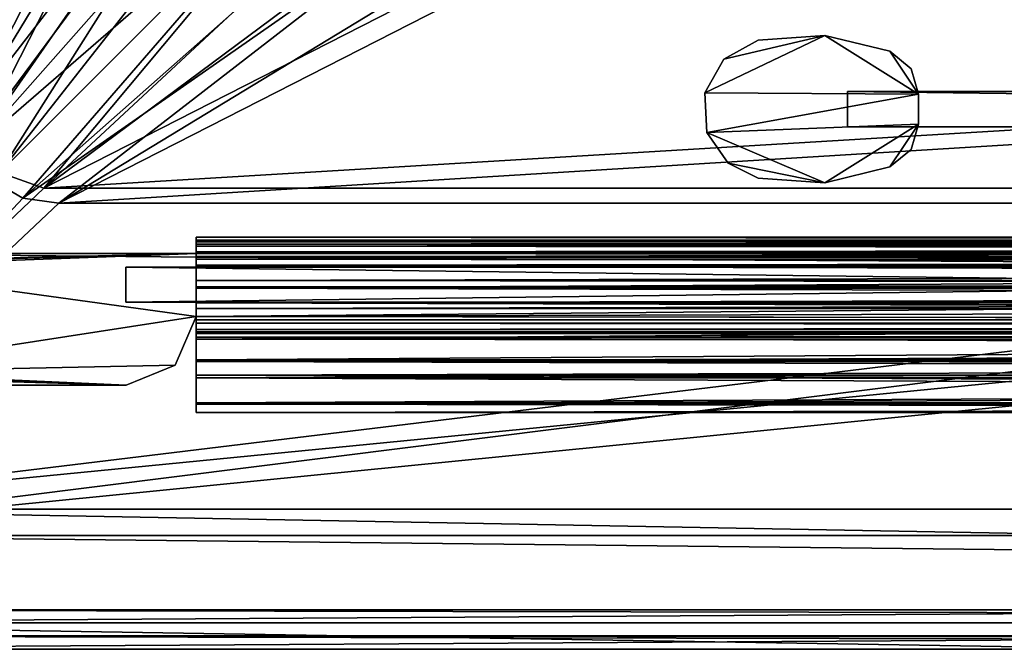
# Model space of a CAD drawing. Header units: metres. Extents: x 0 to 804, y -808 to 0.
# Tile 2 of 105: x 57 to 169, y -804 to -732. Entities that reach past the tile are written whole.
import ezdxf

# ---------------------------------------------------------------- set-up
doc = ezdxf.new("R2010")
doc.units = ezdxf.units.M

msp = doc.modelspace()

# ---------------------------------------------------------------- linework, layer by layer
at = {"layer": 'None012'}
for points in [[(734.166931, -757.62915, 2059.741455), (734.166931, -757.134216, 2058.244873), (76.706596, -757.62915, 2059.741455)], [(734.166931, -757.134216, 2058.244873), (76.706596, -757.134216, 2058.244873), (76.706596, -757.62915, 2059.741455)], [(734.166931, -757.134216, 2058.244873), (734.166931, -757.928223, 2057.706299), (76.706596, -757.134216, 2058.244873)], [(734.166931, -757.928223, 2057.706299), (76.706596, -757.928223, 2057.706299), (76.706596, -757.134216, 2058.244873)], [(76.706596, -757.134216, 2058.244873), (76.706596, -757.928223, 2057.706299), (76.706596, -757.62915, 2059.741455)], [(76.706596, -757.450256, 166.680649), (76.706596, -757.134216, 167.874451), (734.166931, -757.62915, 166.377975)], [(76.706596, -757.134216, 167.874451), (734.166931, -757.134216, 167.874451), (734.166931, -757.62915, 166.377975)], [(76.706596, -757.134216, 167.874451), (76.706596, -757.928223, 168.413025), (734.166931, -757.134216, 167.874451)], [(76.706596, -757.928223, 168.413025), (734.166931, -757.928223, 168.413025), (734.166931, -757.134216, 167.874451)], [(76.706596, -757.928223, 168.413025), (76.706596, -757.134216, 167.874451), (76.706596, -757.450256, 166.680649)], [(734.166931, -757.928467, 2038.013062), (734.166931, -757.134399, 2037.474731), (76.706596, -757.928772, 2038.013062)], [(76.706596, -757.928772, 2038.013062), (734.166931, -757.134399, 2037.474731), (76.706596, -757.134399, 2037.474854)], [(734.166931, -757.134399, 2037.474731), (734.166931, -757.450378, 2036.28064), (76.706596, -757.134399, 2037.474854)], [(76.706596, -757.134399, 2037.474854), (734.166931, -757.450378, 2036.28064), (76.706596, -757.450378, 2036.28064)], [(76.706596, -757.928772, 2038.013062), (76.706596, -757.134399, 2037.474854), (76.706596, -757.450378, 2036.28064)], [(76.706596, -757.928467, 188.106323), (76.706596, -757.134399, 188.644684), (734.166931, -757.928467, 188.106323)], [(734.166931, -757.928467, 188.106323), (76.706596, -757.134399, 188.644684), (734.166931, -757.134399, 188.644684)], [(76.706596, -757.134399, 188.644684), (76.706596, -757.625854, 190.123825), (734.166931, -757.134399, 188.644684)], [(734.166931, -757.134399, 188.644684), (76.706596, -757.625854, 190.123825), (734.166931, -757.450378, 189.838791)], [(76.706596, -757.625854, 190.123825), (76.706596, -757.134399, 188.644684), (76.706596, -757.928467, 188.106323)], [(76.706596, -758.126831, 163.555466), (76.706596, -757.450256, 166.680649), (734.166931, -757.62915, 166.377975)], [(76.706596, -757.450256, 166.680649), (76.706596, -758.126831, 163.555466), (76.706596, -758.977234, 166.25499)], [(76.706596, -758.977234, 166.25499), (76.706596, -757.928223, 168.413025), (76.706596, -757.450256, 166.680649)], [(734.166931, -759.395203, 2034.28894), (76.706596, -758.977234, 2034.404419), (734.166931, -757.450378, 2036.28064)], [(76.706596, -758.977234, 2034.404419), (76.706596, -757.450378, 2036.28064), (734.166931, -757.450378, 2036.28064)], [(76.706596, -758.977234, 2035.85498), (76.706596, -757.928772, 2038.013062), (76.706596, -757.450378, 2036.28064)], [(76.706596, -757.450378, 2036.28064), (76.706596, -758.977234, 2034.404419), (76.706596, -758.977234, 2035.85498)], [(76.706596, -757.625854, 190.123825), (76.706596, -759.395203, 191.83049), (734.166931, -757.450378, 189.838791)], [(76.706596, -759.395203, 191.83049), (734.166931, -759.395203, 191.83049), (734.166931, -757.450378, 189.838791)], [(76.706596, -759.395203, 191.83049), (76.706596, -757.625854, 190.123825), (76.706596, -758.977234, 189.423004)], [(76.706596, -757.625854, 190.123825), (76.706596, -757.928467, 188.106323), (76.706596, -758.977234, 189.423004)], [(734.166931, -758.126831, 2062.563965), (734.166931, -757.62915, 2059.741455), (76.706596, -758.126831, 2062.563965)], [(734.166931, -757.62915, 2059.741455), (76.706596, -757.62915, 2059.741455), (76.706596, -758.126831, 2062.563965)], [(76.706596, -757.928223, 2057.706299), (76.706596, -758.848694, 2057.977051), (76.706596, -757.62915, 2059.741455)], [(76.706596, -757.62915, 2059.741455), (76.706596, -758.848694, 2057.977051), (76.706596, -758.977234, 2059.022949)], [(76.706596, -758.977234, 2059.022949), (76.706596, -758.126831, 2062.563965), (76.706596, -757.62915, 2059.741455)], [(734.166931, -758.126831, 163.555466), (76.706596, -758.126831, 163.555466), (734.166931, -757.62915, 166.377975)], [(734.166931, -757.928223, 2057.706299), (734.166931, -758.848694, 2057.977051), (76.706596, -757.928223, 2057.706299)], [(734.166931, -758.848694, 2057.977051), (76.706596, -758.848694, 2057.977051), (76.706596, -757.928223, 2057.706299)], [(76.706596, -757.928223, 168.413025), (76.706596, -758.848694, 168.142456), (734.166931, -757.928223, 168.413025)], [(76.706596, -758.848694, 168.142456), (734.166931, -758.848694, 168.142456), (734.166931, -757.928223, 168.413025)], [(76.706596, -758.848694, 168.142456), (76.706596, -757.928223, 168.413025), (76.706596, -758.977234, 166.25499)], [(734.166931, -758.848877, 2037.74231), (734.166931, -757.928467, 2038.013062), (76.706596, -758.849182, 2037.742065)], [(76.706596, -758.849182, 2037.742065), (734.166931, -757.928467, 2038.013062), (76.706596, -757.928772, 2038.013062)], [(734.166931, -758.848877, 188.377106), (76.706596, -758.848877, 188.377106), (76.706596, -757.928467, 188.106323)], [(734.166931, -758.848877, 188.377106), (76.706596, -757.928467, 188.106323), (734.166931, -757.928467, 188.106323)], [(76.706596, -758.977234, 189.423004), (76.706596, -757.928467, 188.106323), (76.706596, -758.848877, 188.377106)], [(76.706596, -758.849182, 2037.742065), (76.706596, -757.928772, 2038.013062), (76.706596, -758.977234, 2035.85498)], [(76.706596, -758.977234, 2063.059814), (32.66695, -758.977234, 2063.059814), (35.16695, -759.977234, 2063.059814)], [(76.706596, -758.977234, 2063.059814), (76.706596, -758.977234, 2059.022949), (32.66695, -758.977234, 2063.059814)], [(76.706596, -758.977234, 2059.022949), (76.706596, -758.977234, 2058.175293), (32.66695, -758.977234, 2063.059814)], [(32.66695, -758.977234, 2063.059814), (76.706596, -758.977234, 2058.175293), (76.706596, -758.977234, 2037.544434)], [(76.706596, -758.977234, 2037.544434), (76.706596, -758.977234, 2035.85498), (32.66695, -758.977234, 2063.059814)], [(76.706596, -758.977234, 2035.85498), (76.706596, -758.977234, 2034.404419), (32.66695, -758.977234, 2063.059814)], [(32.66695, -758.977234, 2063.059814), (76.706596, -758.977234, 2034.404419), (76.706596, -759.395203, 191.83049)], [(32.66695, -758.977234, 2063.059814), (76.706596, -759.395203, 191.83049), (32.66695, -758.977234, 163.059692)], [(76.706596, -759.395203, 191.83049), (76.706596, -758.977234, 189.423004), (32.66695, -758.977234, 163.059692)], [(32.66695, -758.977234, 163.059692), (76.706596, -758.977234, 189.423004), (76.706596, -758.977234, 188.574921)], [(76.706596, -758.977234, 188.574921), (76.706596, -758.977234, 167.944183), (32.66695, -758.977234, 163.059692)], [(76.706596, -758.977234, 167.944183), (76.706596, -758.977234, 166.25499), (32.66695, -758.977234, 163.059692)], [(32.66695, -758.977234, 163.059692), (76.706596, -758.977234, 166.25499), (76.706596, -758.977234, 163.119003)], [(35.16695, -759.977234, 163.059692), (32.66695, -758.977234, 163.059692), (76.706596, -758.977234, 163.119003)], [(35.16695, -759.977234, 2063.059814), (35.519871, -760.124329, 2063.059814), (76.706596, -758.977234, 2063.059814)], [(76.706596, -758.977234, 163.119003), (35.520149, -760.124634, 163.059692), (35.16695, -759.977234, 163.059692)], [(35.519871, -760.124329, 2063.059814), (35.66695, -760.477234, 2063.059814), (76.706596, -758.977234, 2063.059814)], [(35.66695, -760.477234, 163.059692), (35.520149, -760.124634, 163.059692), (76.706596, -758.977234, 163.119003)], [(76.706596, -758.977234, 2063.059814), (35.66695, -760.477234, 2063.059814), (76.706596, -766.16394, 2063.059814)], [(76.706596, -766.16394, 163.059692), (35.66695, -760.477234, 163.059692), (76.706596, -758.977234, 163.119003)], [(76.706596, -758.126831, 2062.563965), (76.706596, -758.773376, 2063.055176), (734.166931, -758.126831, 2062.563965)], [(76.706596, -758.773376, 2063.055176), (734.166931, -758.773376, 2063.055176), (734.166931, -758.126831, 2062.563965)], [(76.706596, -758.773376, 2063.055176), (76.706596, -758.126831, 2062.563965), (76.706596, -758.977234, 2059.022949)], [(734.166931, -758.126831, 163.555466), (734.166931, -758.773376, 163.064209), (76.706596, -758.126831, 163.555466)], [(734.166931, -758.773376, 163.064209), (76.706596, -758.773376, 163.064209), (76.706596, -758.126831, 163.555466)], [(76.706596, -758.126831, 163.555466), (76.706596, -758.773376, 163.064209), (76.706596, -758.977234, 166.25499)], [(76.706596, -758.773376, 2063.055176), (76.706596, -758.977234, 2063.059814), (734.166931, -758.773376, 2063.055176)], [(76.706596, -758.977234, 2063.059814), (734.166931, -759.317688, 2062.452637), (734.166931, -758.773376, 2063.055176)], [(76.706596, -758.977234, 2063.059814), (76.706596, -758.773376, 2063.055176), (76.706596, -758.977234, 2059.022949)], [(76.706596, -758.773376, 163.064209), (734.166931, -758.773376, 163.064209), (76.706596, -758.977234, 163.119003)], [(734.166931, -758.773376, 163.064209), (734.166931, -759.317688, 163.666733), (76.706596, -758.977234, 163.119003)], [(76.706596, -758.977234, 166.25499), (76.706596, -758.773376, 163.064209), (76.706596, -758.977234, 163.119003)], [(734.166931, -758.848694, 2057.977051), (734.166931, -758.911865, 2059.210449), (76.706596, -758.848694, 2057.977051)], [(734.166931, -758.911865, 2059.210449), (76.706596, -758.977234, 2058.175293), (76.706596, -758.848694, 2057.977051)], [(76.706596, -758.848694, 2057.977051), (76.706596, -758.977234, 2058.175293), (76.706596, -758.977234, 2059.022949)], [(76.706596, -758.848694, 168.142456), (76.706596, -758.977234, 167.944183), (734.166931, -758.848694, 168.142456)], [(76.706596, -758.977234, 167.944183), (76.706596, -758.977234, 166.25499), (734.166931, -758.848694, 168.142456)], [(734.166931, -758.848694, 168.142456), (76.706596, -758.977234, 166.25499), (734.166931, -758.911865, 166.908859)], [(76.706596, -758.977234, 167.944183), (76.706596, -758.848694, 168.142456), (76.706596, -758.977234, 166.25499)], [(734.166931, -758.881165, 2036.011597), (734.166931, -758.848877, 2037.74231), (76.706596, -758.977234, 2035.85498)], [(734.166931, -758.848877, 2037.74231), (76.706596, -758.977234, 2037.544434), (76.706596, -758.977234, 2035.85498)], [(76.706596, -758.977234, 2037.544434), (734.166931, -758.848877, 2037.74231), (76.706596, -758.849182, 2037.742065)], [(350.67746, -758.911865, 189.610458), (76.706596, -758.848877, 188.377106), (734.166931, -758.848877, 188.377106)], [(76.706596, -758.977234, 188.574921), (76.706596, -758.848877, 188.377106), (350.67746, -758.911865, 189.610458)], [(76.706596, -758.848877, 188.377106), (76.706596, -758.977234, 188.574921), (76.706596, -758.977234, 189.423004)], [(76.706596, -758.977234, 2037.544434), (76.706596, -758.849182, 2037.742065), (76.706596, -758.977234, 2035.85498)], [(734.166931, -758.881165, 2036.011597), (76.706596, -758.977234, 2035.85498), (734.166931, -759.603638, 2035.470703)], [(734.166931, -758.881165, 190.107834), (734.166931, -759.603638, 190.648727), (76.706596, -758.977234, 189.423004)], [(734.166931, -758.881165, 190.107834), (76.706596, -758.977234, 189.423004), (350.67746, -758.911865, 189.610458)], [(734.166931, -758.911865, 2059.210449), (734.166931, -759.603638, 2060.248779), (76.706596, -758.977234, 2059.022949)], [(734.166931, -758.911865, 2059.210449), (76.706596, -758.977234, 2059.022949), (76.706596, -758.977234, 2058.175293)], [(734.166931, -758.911865, 166.908859), (76.706596, -758.977234, 166.25499), (734.166931, -759.603638, 165.87059)], [(76.706596, -758.977234, 189.423004), (76.706596, -758.977234, 188.574921), (350.67746, -758.911865, 189.610458)], [(76.706596, -758.977234, 2063.059814), (76.706596, -766.16394, 2063.059814), (76.706596, -759.317688, 2062.452637)], [(76.706596, -758.977234, 2034.404419), (76.706596, -762.924561, 2033.666626), (76.706596, -759.395203, 191.83049)], [(76.706596, -758.977234, 163.119003), (76.706596, -759.317688, 163.666733), (76.706596, -766.16394, 163.059692)], [(76.706596, -758.977234, 188.574921), (76.706596, -759.603638, 190.648727), (76.706596, -758.977234, 167.944183)], [(76.706596, -759.603638, 190.648727), (76.706596, -760.429932, 190.794479), (76.706596, -758.977234, 167.944183)], [(76.706596, -758.977234, 167.944183), (76.706596, -760.429932, 190.794479), (76.706596, -759.603638, 165.87059)], [(76.706596, -758.977234, 188.574921), (76.706596, -758.977234, 189.423004), (76.706596, -759.603638, 190.648727)], [(76.706596, -759.603638, 165.87059), (76.706596, -758.977234, 166.25499), (76.706596, -758.977234, 167.944183)], [(76.706596, -758.977234, 2058.175293), (76.706596, -759.603638, 2060.248779), (76.706596, -758.977234, 2037.544434)], [(76.706596, -759.603638, 2060.248779), (76.706596, -760.429932, 2060.394531), (76.706596, -758.977234, 2037.544434)], [(76.706596, -758.977234, 2037.544434), (76.706596, -760.429932, 2060.394531), (76.706596, -759.603638, 2035.470703)], [(76.706596, -758.977234, 2058.175293), (76.706596, -758.977234, 2059.022949), (76.706596, -759.603638, 2060.248779)], [(76.706596, -759.603638, 2035.470703), (76.706596, -758.977234, 2035.85498), (76.706596, -758.977234, 2037.544434)], [(76.706596, -762.924561, 2033.666626), (76.706596, -758.977234, 2034.404419), (734.166931, -759.395203, 2034.28894)], [(76.706596, -758.977234, 2035.85498), (76.706596, -759.603638, 2035.470703), (734.166931, -759.603638, 2035.470703)], [(734.166931, -759.603638, 2060.248779), (76.706596, -759.603638, 2060.248779), (76.706596, -758.977234, 2059.022949)], [(76.706596, -758.977234, 2063.059814), (76.706596, -759.317688, 2062.452637), (734.166931, -759.317688, 2062.452637)], [(76.706596, -758.977234, 163.119003), (734.166931, -759.317688, 163.666733), (76.706596, -759.317688, 163.666733)], [(76.706596, -758.977234, 166.25499), (76.706596, -759.603638, 165.87059), (734.166931, -759.603638, 165.87059)], [(734.166931, -759.603638, 190.648727), (76.706596, -759.603638, 190.648727), (76.706596, -758.977234, 189.423004)], [(76.706596, -766.16394, 2063.059814), (76.706596, -766.16394, 2061.440918), (76.706596, -759.317688, 2062.452637)], [(76.706596, -759.317688, 2062.452637), (76.706596, -766.16394, 2061.440918), (76.706596, -759.607605, 2061.739258)], [(76.706596, -759.317688, 163.666733), (76.706596, -766.16394, 164.678574), (76.706596, -766.16394, 163.059692)], [(76.706596, -759.317688, 163.666733), (76.706596, -759.607605, 164.380203), (76.706596, -766.16394, 164.678574)], [(734.166931, -759.607605, 2061.739258), (734.166931, -759.317688, 2062.452637), (76.706596, -759.607605, 2061.739258)], [(734.166931, -759.317688, 2062.452637), (76.706596, -759.317688, 2062.452637), (76.706596, -759.607605, 2061.739258)], [(76.706596, -759.607605, 164.380203), (76.706596, -759.317688, 163.666733), (734.166931, -759.607605, 164.380203)], [(76.706596, -759.317688, 163.666733), (734.166931, -759.317688, 163.666733), (734.166931, -759.607605, 164.380203)], [(76.706596, -762.924561, 2033.666626), (76.706596, -762.924561, 192.452805), (76.706596, -759.395203, 191.83049)], [(734.166931, -762.924561, 2033.666626), (76.706596, -762.924561, 2033.666626), (734.166931, -759.395203, 2034.28894)], [(734.166931, -759.395203, 191.83049), (76.706596, -759.395203, 191.83049), (734.166931, -762.924561, 192.452805)], [(76.706596, -759.395203, 191.83049), (76.706596, -762.924561, 192.452805), (734.166931, -762.924561, 192.452805)], [(76.706596, -760.429932, 190.794479), (76.706596, -760.429932, 165.724899), (76.706596, -759.603638, 165.87059)], [(76.706596, -760.429932, 2060.394531), (76.706596, -760.429932, 2035.324951), (76.706596, -759.603638, 2035.470703)], [(734.166931, -759.603638, 2035.470703), (76.706596, -759.603638, 2035.470703), (734.166931, -760.429932, 2035.324951)], [(76.706596, -759.603638, 2035.470703), (76.706596, -760.429932, 2035.324951), (734.166931, -760.429932, 2035.324951)], [(734.166931, -760.429932, 2060.394531), (76.706596, -760.429932, 2060.394531), (734.166931, -759.603638, 2060.248779)], [(76.706596, -760.429932, 2060.394531), (76.706596, -759.603638, 2060.248779), (734.166931, -759.603638, 2060.248779)], [(734.166931, -759.603638, 165.87059), (76.706596, -759.603638, 165.87059), (734.166931, -760.429932, 165.724899)], [(76.706596, -759.603638, 165.87059), (76.706596, -760.429932, 165.724899), (734.166931, -760.429932, 165.724899)], [(76.706596, -760.429932, 190.794479), (76.706596, -759.603638, 190.648727), (734.166931, -760.429932, 190.794479)], [(76.706596, -759.603638, 190.648727), (734.166931, -759.603638, 190.648727), (734.166931, -760.429932, 190.794479)], [(76.706596, -766.16394, 2061.440918), (76.706596, -760.317627, 2061.440918), (76.706596, -759.607605, 2061.739258)], [(76.706596, -759.607605, 164.380203), (76.706596, -760.317627, 164.678574), (76.706596, -766.16394, 164.678574)], [(734.166931, -760.317627, 2061.440918), (734.166931, -759.607605, 2061.739258), (76.706596, -760.317627, 2061.440918)], [(734.166931, -759.607605, 2061.739258), (76.706596, -759.607605, 2061.739258), (76.706596, -760.317627, 2061.440918)], [(76.706596, -760.317627, 164.678574), (76.706596, -759.607605, 164.380203), (734.166931, -760.317627, 164.678574)], [(76.706596, -759.607605, 164.380203), (734.166931, -759.607605, 164.380203), (734.166931, -760.317627, 164.678574)], [(35.66695, -760.477234, 2063.059814), (35.66695, -772.477234, 2063.059814), (76.706596, -766.16394, 2063.059814)], [(35.66695, -772.477234, 163.059692), (35.66695, -760.477234, 163.059692), (76.706596, -766.16394, 163.059692)], [(76.706596, -760.317627, 2061.440918), (76.706596, -766.16394, 2061.440918), (734.166931, -760.317627, 2061.440918)], [(76.706596, -766.16394, 2061.440918), (734.166931, -766.911072, 2061.440918), (734.166931, -760.317627, 2061.440918)], [(76.706596, -760.317627, 164.678574), (734.166931, -760.317627, 164.678574), (76.706596, -766.16394, 164.678574)], [(734.166931, -760.317627, 164.678574), (734.166931, -766.911072, 164.678574), (76.706596, -766.16394, 164.678574)], [(76.706596, -760.429932, 165.724899), (76.706596, -760.429932, 190.794479), (76.706596, -762.061584, 166.164032)], [(76.706596, -760.429932, 190.794479), (76.706596, -762.061462, 190.355423), (76.706596, -762.061584, 166.164032)], [(76.706596, -760.429932, 2035.324951), (76.706596, -760.429932, 2060.394531), (76.706596, -762.061462, 2035.764038)], [(76.706596, -760.429932, 2060.394531), (76.706596, -762.061584, 2059.955322), (76.706596, -762.061462, 2035.764038)], [(734.166931, -762.061462, 2035.764038), (734.166931, -760.429932, 2035.324951), (76.706596, -762.061462, 2035.764038)], [(734.166931, -760.429932, 2035.324951), (76.706596, -760.429932, 2035.324951), (76.706596, -762.061462, 2035.764038)], [(734.166931, -760.429932, 2060.394531), (734.166931, -762.061584, 2059.955322), (76.706596, -760.429932, 2060.394531)], [(734.166931, -762.061584, 2059.955322), (76.706596, -762.061584, 2059.955322), (76.706596, -760.429932, 2060.394531)], [(76.706596, -760.429932, 165.724899), (76.706596, -762.061584, 166.164032), (734.166931, -760.429932, 165.724899)], [(76.706596, -762.061584, 166.164032), (734.166931, -762.061584, 166.164032), (734.166931, -760.429932, 165.724899)], [(76.706596, -762.061462, 190.355423), (76.706596, -760.429932, 190.794479), (734.166931, -762.061462, 190.355423)], [(76.706596, -760.429932, 190.794479), (734.166931, -760.429932, 190.794479), (734.166931, -762.061462, 190.355423)], [(76.706596, -762.061584, 166.164032), (76.706596, -762.061462, 190.355423), (76.706596, -762.777283, 167.694504)], [(76.706596, -762.061462, 190.355423), (76.706596, -762.777283, 188.824814), (76.706596, -762.777283, 167.694504)], [(76.706596, -762.061462, 2035.764038), (76.706596, -762.061584, 2059.955322), (76.706596, -762.777283, 2037.294556)], [(734.166931, -762.777283, 2037.294556), (734.166931, -762.061462, 2035.764038), (76.706596, -762.777283, 2037.294556)], [(734.166931, -762.061462, 2035.764038), (76.706596, -762.061462, 2035.764038), (76.706596, -762.777283, 2037.294556)], [(76.706596, -762.777283, 188.824814), (76.706596, -762.061462, 190.355423), (734.166931, -762.777283, 188.824814)], [(76.706596, -762.061462, 190.355423), (734.166931, -762.061462, 190.355423), (734.166931, -762.777283, 188.824814)], [(76.706596, -762.061584, 2059.955322), (76.706596, -762.777283, 2058.424805), (76.706596, -762.777283, 2037.294556)], [(734.166931, -762.061584, 2059.955322), (734.166931, -762.777283, 2058.424805), (76.706596, -762.061584, 2059.955322)], [(734.166931, -762.777283, 2058.424805), (76.706596, -762.777283, 2058.424805), (76.706596, -762.061584, 2059.955322)], [(76.706596, -762.061584, 166.164032), (76.706596, -762.777283, 167.694504), (734.166931, -762.061584, 166.164032)], [(76.706596, -762.777283, 167.694504), (734.166931, -762.777283, 167.694504), (734.166931, -762.061584, 166.164032)], [(734.166931, -762.777283, 2058.424805), (734.166931, -762.777283, 2037.294556), (76.706596, -762.777283, 2058.424805)], [(734.166931, -762.777283, 2037.294556), (76.706596, -762.777283, 2037.294556), (76.706596, -762.777283, 2058.424805)], [(734.166931, -762.777283, 167.694504), (76.706596, -762.777283, 167.694504), (734.166931, -762.777283, 188.824814)], [(76.706596, -762.777283, 167.694504), (76.706596, -762.777283, 188.824814), (734.166931, -762.777283, 188.824814)], [(76.706596, -764.577271, 2031.696899), (76.706596, -764.577271, 2024.656494), (76.706596, -762.924561, 2033.666626)], [(76.706596, -764.577271, 2024.656494), (76.706596, -764.595825, 201.654648), (76.706596, -762.924561, 2033.666626)], [(76.706596, -762.924561, 2033.666626), (76.706596, -764.595825, 201.654648), (76.706596, -762.924561, 192.452805)], [(76.706596, -764.595825, 201.654648), (76.706596, -764.577271, 194.42247), (76.706596, -762.924561, 192.452805)], [(76.706596, -764.577271, 2031.696899), (76.706596, -762.924561, 2033.666626), (734.166931, -764.577271, 2031.696899)], [(76.706596, -762.924561, 2033.666626), (734.166931, -762.924561, 2033.666626), (734.166931, -764.577271, 2031.696899)], [(76.706596, -762.924561, 192.452805), (76.706596, -764.577271, 194.42247), (734.166931, -762.924561, 192.452805)], [(76.706596, -764.577271, 194.42247), (734.166931, -764.577271, 194.42247), (734.166931, -762.924561, 192.452805)], [(76.706596, -764.595825, 201.654648), (76.706596, -764.577271, 2024.656494), (76.706596, -765.242126, 204.962509)], [(76.706596, -764.577271, 2024.656494), (76.706596, -765.242126, 2021.15686), (76.706596, -765.242126, 204.962509)], [(76.706596, -764.577271, 2024.656494), (379.779816, -764.595825, 2024.464722), (76.706596, -765.242126, 2021.15686)], [(734.166931, -764.577271, 2031.696899), (403.899353, -764.577271, 2030.059692), (76.706596, -764.577271, 2031.696899)], [(403.899353, -764.577271, 2030.059692), (379.779633, -765.449707, 2030.059692), (76.706596, -764.577271, 2031.696899)], [(76.706596, -764.577271, 2031.696899), (379.779633, -765.449707, 2030.059692), (76.706596, -764.577271, 2024.656494)], [(379.779633, -765.449707, 2030.059692), (379.779816, -764.595825, 2024.464722), (76.706596, -764.577271, 2024.656494)], [(76.706596, -764.595825, 201.654648), (379.779633, -765.449707, 196.059692), (76.706596, -764.577271, 194.42247)], [(379.779633, -765.449707, 196.059692), (403.899353, -764.577271, 196.059692), (76.706596, -764.577271, 194.42247)], [(76.706596, -764.577271, 194.42247), (403.899353, -764.577271, 196.059692), (734.166931, -764.577271, 194.42247)], [(76.706596, -764.595825, 201.654648), (379.779816, -764.577271, 201.462875), (379.779633, -765.449707, 196.059692)], [(379.779663, -765.242126, 204.962509), (379.779816, -764.577271, 201.462875), (76.706596, -764.595825, 201.654648)], [(379.779816, -764.595825, 2024.464722), (379.779663, -765.242126, 2021.15686), (76.706596, -765.242126, 2021.15686)], [(76.706596, -765.242126, 204.962509), (379.779663, -765.242126, 204.962509), (76.706596, -764.595825, 201.654648)], [(76.706596, -765.242126, 204.962509), (76.706596, -765.242126, 2021.15686), (76.706596, -766.16394, 2019.273071)], [(76.706596, -766.16394, 2019.273071), (76.706596, -766.16394, 206.846344), (76.706596, -765.242126, 204.962509)], [(380.179626, -766.533447, 2018.907227), (76.706596, -766.16394, 2019.273071), (379.779663, -765.242126, 2021.15686)], [(76.706596, -766.16394, 2019.273071), (76.706596, -765.242126, 2021.15686), (379.779663, -765.242126, 2021.15686)], [(380.179626, -766.533447, 207.212219), (379.779663, -765.242126, 204.962509), (76.706596, -766.16394, 206.846344)], [(379.779663, -765.242126, 204.962509), (76.706596, -765.242126, 204.962509), (76.706596, -766.16394, 206.846344)], [(76.706596, -766.16394, 2063.059814), (35.66695, -772.477234, 2063.059814), (74.289658, -771.690002, 2063.059814)], [(74.289658, -771.690002, 163.059692), (35.66695, -772.477234, 163.059692), (76.706596, -766.16394, 163.059692)], [(76.706596, -766.16394, 2063.059814), (74.289658, -771.690002, 2063.059814), (76.706596, -766.16394, 2061.440918)], [(74.289658, -771.690002, 2063.059814), (76.706596, -766.16394, 2019.273071), (76.706596, -766.16394, 2061.440918)], [(76.706596, -766.16394, 2019.273071), (74.289658, -771.690002, 2063.059814), (74.289658, -771.690002, 163.059692)], [(76.706596, -766.16394, 163.059692), (76.706596, -766.16394, 164.678574), (74.289658, -771.690002, 163.059692)], [(76.706596, -766.16394, 164.678574), (76.706596, -766.16394, 206.846344), (74.289658, -771.690002, 163.059692)], [(74.289658, -771.690002, 163.059692), (76.706596, -766.16394, 206.846344), (76.706596, -766.16394, 2019.273071)], [(76.706596, -766.16394, 2061.440918), (76.706596, -766.911072, 2061.440918), (734.166931, -766.911072, 2061.440918)], [(76.706596, -766.535339, 2018.904541), (76.706596, -766.16394, 2019.273071), (380.179626, -766.533447, 2018.907227)], [(76.706596, -766.16394, 2061.440918), (76.706596, -766.16394, 2019.273071), (76.706596, -766.911072, 2061.440918)], [(76.706596, -766.16394, 2019.273071), (76.706596, -766.535339, 2018.904541), (76.706596, -766.911072, 2061.440918)], [(380.179626, -766.533447, 207.212219), (76.706596, -766.16394, 206.846344), (76.706596, -766.535339, 207.214844)], [(76.706596, -766.16394, 164.678574), (734.166931, -766.911072, 164.678574), (76.706596, -766.911072, 164.678574)], [(76.706596, -766.16394, 206.846344), (76.706596, -766.16394, 164.678574), (76.706596, -766.535339, 207.214844)], [(76.706596, -766.16394, 164.678574), (76.706596, -766.911072, 164.678574), (76.706596, -766.535339, 207.214844)], [(76.706596, -768.724426, 2017.956909), (380.179626, -766.533447, 2018.907227), (382.223633, -768.725037, 2017.956787)], [(76.706596, -768.724426, 2017.956909), (76.706596, -766.535339, 2018.904541), (380.179626, -766.533447, 2018.907227)], [(382.223633, -768.725037, 208.162567), (380.179626, -766.533447, 207.212219), (76.706596, -768.724426, 208.16246)], [(76.706596, -768.724426, 208.16246), (380.179626, -766.533447, 207.212219), (76.706596, -766.535339, 207.214844)], [(76.706596, -766.911072, 2061.440918), (76.706596, -766.535339, 2018.904541), (76.706596, -768.724426, 2017.956909)], [(76.706596, -766.535339, 207.214844), (76.706596, -766.911072, 164.678574), (76.706596, -768.724426, 208.16246)], [(734.166931, -767.621033, 2061.739258), (734.166931, -766.911072, 2061.440918), (76.706596, -767.621033, 2061.739258)], [(734.166931, -766.911072, 2061.440918), (76.706596, -766.911072, 2061.440918), (76.706596, -767.621033, 2061.739258)], [(76.706596, -767.621033, 2061.739258), (76.706596, -766.911072, 2061.440918), (76.706596, -768.724426, 2017.956909)], [(76.706596, -767.621399, 164.379883), (76.706596, -766.911072, 164.678574), (734.166931, -767.621033, 164.380234)], [(76.706596, -766.911072, 164.678574), (734.166931, -766.911072, 164.678574), (734.166931, -767.621033, 164.380234)], [(76.706596, -766.911072, 164.678574), (76.706596, -767.621399, 164.379883), (76.706596, -768.724426, 208.16246)], [(734.166931, -767.911011, 2062.452637), (734.166931, -767.621033, 2061.739258), (76.706596, -767.911011, 2062.452637)], [(734.166931, -767.621033, 2061.739258), (76.706596, -767.621033, 2061.739258), (76.706596, -767.911011, 2062.452637)], [(76.706596, -768.724426, 2017.956909), (76.706596, -771.269714, 2062.226074), (76.706596, -767.621033, 2061.739258)], [(76.706596, -771.269714, 2062.226074), (76.706596, -768.510925, 2063.059814), (76.706596, -767.621033, 2061.739258)], [(76.706596, -767.621033, 2061.739258), (76.706596, -768.510925, 2063.059814), (76.706596, -767.911011, 2062.452637)], [(76.706596, -767.621399, 164.379883), (734.166931, -767.621033, 164.380234), (734.166931, -767.911011, 163.666733)], [(76.706596, -767.911011, 163.666733), (76.706596, -767.621399, 164.379883), (734.166931, -767.911011, 163.666733)], [(76.706596, -768.724426, 208.16246), (76.706596, -767.621399, 164.379883), (76.706596, -771.068665, 207.721741)], [(76.706596, -767.621399, 164.379883), (76.706596, -771.269714, 163.893341), (76.706596, -771.068665, 207.721741)], [(76.706596, -771.269714, 163.893341), (76.706596, -767.621399, 164.379883), (76.706596, -768.510925, 163.059677)], [(76.706596, -767.621399, 164.379883), (76.706596, -767.911011, 163.666733), (76.706596, -768.510925, 163.059677)], [(734.166931, -768.0849, 2062.880859), (734.166931, -767.911011, 2062.452637), (76.706596, -768.085205, 2062.881104)], [(734.166931, -767.911011, 2062.452637), (76.706596, -767.911011, 2062.452637), (76.706596, -768.085205, 2062.881104)], [(76.706596, -768.510925, 2063.059814), (76.706596, -768.085205, 2062.881104), (76.706596, -767.911011, 2062.452637)], [(76.706596, -768.0849, 163.238586), (76.706596, -767.911011, 163.666733), (734.166931, -768.0849, 163.238586)], [(76.706596, -767.911011, 163.666733), (734.166931, -767.911011, 163.666733), (734.166931, -768.0849, 163.238586)], [(76.706596, -768.510925, 163.059677), (76.706596, -767.911011, 163.666733), (76.706596, -768.0849, 163.238586)], [(734.166931, -768.510925, 2063.059814), (734.166931, -768.0849, 2062.880859), (76.706596, -768.510925, 2063.059814)], [(734.166931, -768.0849, 2062.880859), (76.706596, -768.085205, 2062.881104), (76.706596, -768.510925, 2063.059814)], [(76.706596, -768.510925, 163.059677), (76.706596, -768.0849, 163.238586), (734.166931, -768.510925, 163.059677)], [(76.706596, -768.0849, 163.238586), (734.166931, -768.0849, 163.238586), (734.166931, -768.510925, 163.059677)], [(734.166931, -771.269714, 2062.226074), (734.166931, -768.510925, 2063.059814), (76.706596, -771.269714, 2062.226074)], [(734.166931, -768.510925, 2063.059814), (76.706596, -768.510925, 2063.059814), (76.706596, -771.269714, 2062.226074)], [(76.706596, -771.269714, 163.893341), (76.706596, -768.510925, 163.059677), (734.166931, -771.269714, 163.893341)], [(76.706596, -768.510925, 163.059677), (734.166931, -768.510925, 163.059677), (734.166931, -771.269714, 163.893341)], [(76.706596, -771.068665, 2018.397705), (76.706596, -768.724426, 2017.956909), (382.898804, -769.06073, 2017.933105)], [(382.898804, -769.06073, 2017.933105), (76.706596, -768.724426, 2017.956909), (382.223633, -768.725037, 2017.956787)], [(76.706596, -771.269714, 2062.226074), (76.706596, -768.724426, 2017.956909), (76.706596, -771.068665, 2018.397705)], [(382.898804, -769.06073, 208.186234), (76.706596, -768.724426, 208.16246), (76.706596, -771.068665, 207.721741)], [(382.898804, -769.06073, 208.186234), (382.223633, -768.725037, 208.162567), (76.706596, -768.724426, 208.16246)], [(390.302429, -770.849243, 2018.289185), (76.706596, -771.068665, 2018.397705), (382.898804, -769.06073, 2017.933105)], [(390.302429, -770.849243, 207.830261), (382.898804, -769.06073, 208.186234), (76.706596, -771.068665, 207.721741)], [(734.166931, -771.068848, 2018.397705), (76.706596, -771.068665, 2018.397705), (390.302429, -770.849243, 2018.289185)], [(390.302429, -770.849243, 207.830261), (76.706596, -771.068665, 207.721741), (734.166931, -771.068848, 207.721634)], [(734.166931, -771.068848, 2018.397705), (734.166931, -772.827515, 2020.309326), (76.706596, -771.068665, 2018.397705)], [(734.166931, -772.827515, 2020.309326), (76.706596, -772.827515, 2020.309326), (76.706596, -771.068665, 2018.397705)], [(76.706596, -772.827515, 2020.309326), (76.706596, -771.269714, 2062.226074), (76.706596, -771.068665, 2018.397705)], [(734.166931, -771.068848, 207.721634), (76.706596, -771.068665, 207.721741), (76.706596, -772.827515, 205.810043)], [(76.706596, -773.114197, 166.107712), (76.706596, -772.827515, 205.810043), (76.706596, -771.068665, 207.721741)], [(76.706596, -771.068665, 207.721741), (76.706596, -771.269714, 163.893341), (76.706596, -773.114197, 166.107712)], [(76.706596, -772.827515, 205.810043), (734.166931, -772.827515, 205.810043), (734.166931, -771.068848, 207.721634)], [(734.166931, -773.114197, 2060.011719), (734.166931, -771.269714, 2062.226074), (76.706596, -773.114197, 2060.011719)], [(734.166931, -771.269714, 2062.226074), (76.706596, -771.269714, 2062.226074), (76.706596, -773.114197, 2060.011719)], [(76.706596, -773.114197, 2060.011719), (76.706596, -771.269714, 2062.226074), (76.706596, -772.827515, 2020.309326)], [(76.706596, -773.114197, 166.107712), (76.706596, -771.269714, 163.893341), (734.166931, -773.114197, 166.107712)], [(76.706596, -771.269714, 163.893341), (734.166931, -771.269714, 163.893341), (734.166931, -773.114197, 166.107712)], [(68.708778, -773.977234, 163.059692), (35.519596, -772.830444, 163.059692), (35.66695, -772.477234, 163.059692)], [(35.66695, -772.477234, 2063.059814), (35.519875, -772.830139, 2063.059814), (68.708778, -773.977234, 2063.059814)], [(35.66695, -772.477234, 2063.059814), (68.708778, -773.977234, 2063.059814), (74.289658, -771.690002, 2063.059814)], [(74.289658, -771.690002, 163.059692), (68.708778, -773.977234, 163.059692), (35.66695, -772.477234, 163.059692)], [(74.289658, -771.690002, 2063.059814), (68.708778, -773.977234, 2063.059814), (74.289658, -771.690002, 163.059692)], [(74.289658, -771.690002, 163.059692), (68.708778, -773.977234, 2063.059814), (68.708778, -773.977234, 163.059692)], [(68.708778, -773.977234, 2063.059814), (35.16695, -772.977234, 2063.059814), (32.66695, -773.977234, 2063.059814)], [(68.708778, -773.977234, 163.059692), (32.66695, -773.977234, 163.059692), (35.16695, -772.977234, 163.059692)], [(35.519875, -772.830139, 2063.059814), (35.16695, -772.977234, 2063.059814), (68.708778, -773.977234, 2063.059814)], [(35.519596, -772.830444, 163.059692), (68.708778, -773.977234, 163.059692), (35.16695, -772.977234, 163.059692)], [(734.166931, -772.827515, 2020.309326), (734.166931, -775.973938, 2030.003906), (76.706596, -772.827515, 2020.309326)], [(734.166931, -775.973938, 2030.003906), (76.706596, -775.973755, 2030.003174), (76.706596, -772.827515, 2020.309326)], [(76.706596, -775.973755, 2030.003174), (76.706596, -773.114197, 2060.011719), (76.706596, -772.827515, 2020.309326)], [(76.706596, -772.827515, 205.810043), (76.706596, -775.973755, 196.11618), (734.166931, -772.827515, 205.810043)], [(76.706596, -775.973755, 196.11618), (734.166931, -775.973938, 196.115448), (734.166931, -772.827515, 205.810043)], [(76.706596, -775.973755, 196.11618), (76.706596, -772.827515, 205.810043), (76.706596, -773.114197, 166.107712)], [(734.166931, -776.120361, 2050.272461), (734.166931, -773.114197, 2060.011719), (76.706596, -776.120422, 2050.272217)], [(734.166931, -773.114197, 2060.011719), (76.706596, -773.114197, 2060.011719), (76.706596, -776.120422, 2050.272217)], [(76.706596, -776.120422, 2050.272217), (76.706596, -773.114197, 2060.011719), (76.706596, -775.973755, 2030.003174)], [(76.706596, -776.120422, 175.847122), (76.706596, -773.114197, 166.107712), (734.166931, -776.120361, 175.846878)], [(76.706596, -773.114197, 166.107712), (734.166931, -773.114197, 166.107712), (734.166931, -776.120361, 175.846878)], [(76.706596, -776.120422, 175.847122), (76.706596, -775.973755, 196.11618), (76.706596, -773.114197, 166.107712)], [(68.708778, -773.977234, 163.059692), (68.708778, -773.977234, 2063.059814), (32.66695, -773.977234, 163.059692)], [(68.708778, -773.977234, 2063.059814), (32.66695, -773.977234, 2063.059814), (32.66695, -773.977234, 163.059692)], [(734.166931, -775.973938, 2030.003906), (734.166931, -777.072571, 2040.130859), (76.706596, -775.973755, 2030.003174)], [(734.166931, -777.072571, 2040.130859), (76.706596, -777.072571, 2040.130371), (76.706596, -775.973755, 2030.003174)], [(76.706596, -777.072571, 2040.130371), (76.706596, -776.120422, 2050.272217), (76.706596, -775.973755, 2030.003174)], [(76.706596, -775.973755, 196.11618), (76.706596, -777.072571, 185.98909), (734.166931, -775.973938, 196.115448)], [(76.706596, -776.120422, 175.847122), (76.706596, -777.072571, 185.98909), (76.706596, -775.973755, 196.11618)], [(76.706596, -777.072571, 185.98909), (734.166931, -777.072571, 185.988586), (734.166931, -775.973938, 196.115448)], [(734.166931, -777.072571, 2040.130859), (734.166931, -776.120361, 2050.272461), (76.706596, -777.072571, 2040.130371)], [(734.166931, -776.120361, 2050.272461), (76.706596, -776.120422, 2050.272217), (76.706596, -777.072571, 2040.130371)], [(76.706596, -776.120422, 175.847122), (734.166931, -776.120361, 175.846878), (734.166931, -777.072571, 185.988586)], [(76.706596, -777.072571, 185.98909), (76.706596, -776.120422, 175.847122), (734.166931, -777.072571, 185.988586)]]:
    msp.add_3dface(points, dxfattribs=at)
at = {"layer": 'None012311'}
for points in [[(78.546486, -118.575203, 117.953323), (52.504356, -59.607479, 163.059708), (52.504345, -744.686096, 163.059708)], [(50.772308, -61.568432, 160.059708), (76.834984, -120.582596, 114.917824), (50.772308, -742.989197, 160.059708)], [(84.22982, -682.522278, 108.109589), (78.546486, -118.575203, 117.953323), (52.504345, -744.686096, 163.059708)], [(76.834984, -120.582596, 114.917824), (82.481255, -680.857727, 105.138191), (50.772308, -742.989197, 160.059708)], [(50.772308, -742.989197, 160.059708), (82.481255, -680.857727, 105.138191), (83.185196, -689.640137, 104.984894)], [(84.22982, -682.522278, 108.109589), (52.504345, -744.686096, 163.059708), (86.868279, -698.334045, 107.833595)], [(50.772308, -742.989197, 160.059708), (83.185196, -689.640137, 104.984894), (85.365654, -698.170349, 104.835991)], [(51.337784, -747.078125, 160.059708), (50.772308, -742.989197, 160.059708), (85.365654, -698.170349, 104.835991)], [(51.337784, -747.078125, 160.059708), (85.365654, -698.170349, 104.835991), (88.643501, -704.88562, 104.718781)], [(52.504345, -744.686096, 163.059708), (54.283852, -749.748352, 163.059708), (86.868279, -698.334045, 107.833595)], [(54.283852, -749.748352, 163.059708), (89.880508, -704.502502, 107.725922), (86.868279, -698.334045, 107.833595)], [(93.331833, -710.69989, 104.617287), (51.337784, -747.078125, 160.059708), (88.643501, -704.88562, 104.718781)], [(94.187965, -709.843323, 107.632698), (89.880508, -704.502502, 107.725922), (54.283852, -749.748352, 163.059708)], [(53.416298, -750.615662, 160.059708), (51.337784, -747.078125, 160.059708), (93.331833, -710.69989, 104.617287)], [(56.953613, -752.694397, 160.059708), (53.416298, -750.615662, 160.059708), (93.331833, -710.69989, 104.617287)], [(59.346073, -751.527832, 163.059708), (94.187965, -709.843323, 107.632698), (54.283852, -749.748352, 163.059708)], [(93.331833, -710.69989, 104.617287), (99.274757, -715.25946, 104.537704), (56.953613, -752.694397, 160.059708)], [(59.346073, -751.527832, 163.059708), (99.648148, -714.033386, 107.559563), (94.187965, -709.843323, 107.632698)], [(105.895149, -716.931885, 107.508965), (99.648148, -714.033386, 107.559563), (59.346073, -751.527832, 163.059708)], [(99.274757, -715.25946, 104.537704), (106.073952, -718.413147, 104.482658), (56.953613, -752.694397, 160.059708)], [(122.238647, -719.43042, 107.465355), (105.895149, -716.931885, 107.508965), (59.346073, -751.527832, 163.059708)], [(56.953613, -752.694397, 160.059708), (106.073952, -718.413147, 104.482658), (61.042992, -753.259888, 160.059708)], [(106.073952, -718.413147, 104.482658), (114.904655, -720.526489, 104.44577), (61.042992, -753.259888, 160.059708)], [(322.483765, -735.750671, 135.73291), (122.238647, -719.43042, 107.465355), (59.346073, -751.527832, 163.059708)], [(322.483765, -735.750671, 135.73291), (322.483765, -727.591248, 121.600327), (122.238647, -719.43042, 107.465355)], [(61.042992, -753.259888, 160.059708), (114.904655, -720.526489, 104.44577), (123.969986, -721.144897, 104.434975)], [(61.042992, -753.259888, 160.059708), (123.969986, -721.144897, 104.434975), (322.483765, -737.202393, 132.24733)], [(322.483765, -737.202393, 132.24733), (123.969986, -721.144897, 104.434975), (322.483765, -729.17334, 118.340668)], [(322.483765, -751.527832, 163.059708), (322.483765, -735.750671, 135.73291), (59.346073, -751.527832, 163.059708)], [(322.483765, -753.259888, 160.059708), (61.042992, -753.259888, 160.059708), (322.483765, -737.202393, 132.24733)], [(20.921928, -788.070801, 163.059708), (59.346073, -751.527832, 163.059708), (54.283852, -749.748352, 163.059708)], [(20.921928, -791.070801, 160.059708), (53.416298, -750.615662, 160.059708), (56.953613, -752.694397, 160.059708)], [(783.111084, -788.070801, 163.059708), (402.01651, -750.742554, 163.059708), (20.921928, -788.070801, 163.059708)], [(402.01651, -750.742554, 163.059708), (322.483765, -751.527832, 163.059708), (20.921928, -788.070801, 163.059708)], [(20.921928, -788.070801, 163.059708), (322.483765, -751.527832, 163.059708), (59.346073, -751.527832, 163.059708)], [(56.953613, -752.694397, 160.059708), (61.042992, -753.259888, 160.059708), (20.921928, -791.070801, 160.059708)], [(61.042992, -753.259888, 160.059708), (322.483765, -753.259888, 160.059708), (20.921928, -791.070801, 160.059708)], [(322.483765, -753.259888, 160.059708), (402.01651, -753.259888, 160.059708), (20.921928, -791.070801, 160.059708)], [(20.921928, -791.070801, 160.059708), (402.01651, -753.259888, 160.059708), (783.111084, -791.070801, 160.059708)], [(802.505432, -802.504944, 175), (20.921928, -788.070801, 175), (1.527213, -802.504944, 175)], [(783.111084, -788.070801, 175), (20.921928, -788.070801, 175), (802.505432, -802.504944, 175)], [(783.111084, -788.070801, 175), (783.111084, -788.070801, 163.059708), (20.921928, -788.070801, 175)], [(783.111084, -788.070801, 163.059708), (20.921928, -788.070801, 163.059708), (20.921928, -788.070801, 175)], [(4.501146, -799.531006, 172), (20.921928, -791.070801, 172), (799.531494, -799.531006, 172)], [(20.921928, -791.070801, 172), (783.111084, -791.070801, 172), (799.531494, -799.531006, 172)], [(20.921928, -791.070801, 172), (20.921928, -791.070801, 160.059708), (783.111084, -791.070801, 172)], [(20.921928, -791.070801, 160.059708), (783.111084, -791.070801, 160.059708), (783.111084, -791.070801, 172)], [(3.000125, -801.032043), (4.501146, -799.531006, 172), (187.016327, -799.897583, 130)], [(4.501146, -799.531006, 172), (799.531494, -799.531006, 172), (187.016327, -799.897583, 130)], [(187.016327, -799.897583, 130), (187.016327, -801.032043), (3.000125, -801.032043)], [(3.000125, -801.032043), (187.016327, -804.032166), (0.000011, -804.032166)], [(3.000125, -801.032043), (187.016327, -801.032043), (187.016327, -804.032166)], [(187.016327, -802.897644, 130), (1.527213, -802.504944, 175), (0.000011, -804.032166)], [(187.016327, -804.032166), (187.016327, -802.897644, 130), (0.000011, -804.032166)], [(187.016327, -802.897644, 130), (617.016357, -802.897644, 130), (1.527213, -802.504944, 175)], [(617.016357, -802.897644, 130), (802.505432, -802.504944, 175), (1.527213, -802.504944, 175)]]:
    msp.add_3dface(points, dxfattribs=at)
at = {"layer": 'None012346'}
for points in [[(134.637802, -740.693115, 170.140823), (148.296585, -734.170654, 170.140823), (158.977509, -740.847229, 170.140823)], [(134.637802, -740.693115, 170.140823), (136.7892, -736.843628, 170.140823), (148.296585, -734.170654, 170.140823)], [(158.977509, -740.847229, 2055.140869), (148.296585, -734.170654, 2055.140869), (134.637924, -740.692566, 2055.140869)], [(148.296585, -734.170654, 2055.140869), (136.789398, -736.843445, 2055.140869), (134.637924, -740.692566, 2055.140869)], [(136.7892, -736.843628, 170.140823), (140.696609, -734.695313, 170.140823), (148.296585, -734.170654, 170.140823)], [(148.296585, -734.170654, 2055.140869), (140.696609, -734.695313, 2055.140869), (136.789398, -736.843445, 2055.140869)], [(148.296585, -734.170654, 170.140823), (140.696609, -734.695313, 170.140823), (148.296585, -734.170654, 2033.140869)], [(140.696609, -734.695313, 170.140823), (140.696609, -734.695313, 2033.140869), (148.296585, -734.170654, 2033.140869)], [(148.296585, -734.170654, 2033.140869), (140.696609, -734.695313, 2033.140869), (148.296585, -734.170654, 2055.140869)], [(140.696609, -734.695313, 2033.140869), (140.696609, -734.695313, 2055.140869), (148.296585, -734.170654, 2055.140869)], [(158.977509, -740.847229, 170.140823), (148.296585, -734.170654, 170.140823), (155.701721, -735.959229, 170.140823)], [(155.701721, -735.959229, 170.140823), (148.296585, -734.170654, 170.140823), (155.701721, -735.959229, 2033.140869)], [(148.296585, -734.170654, 170.140823), (148.296585, -734.170654, 2033.140869), (155.701721, -735.959229, 2033.140869)], [(155.701721, -735.959229, 2033.140869), (148.296585, -734.170654, 2033.140869), (155.701721, -735.959229, 2055.140869)], [(148.296585, -734.170654, 2033.140869), (148.296585, -734.170654, 2055.140869), (155.701721, -735.959229, 2055.140869)], [(155.701721, -735.959229, 2055.140869), (148.296585, -734.170654, 2055.140869), (158.977509, -740.847229, 2055.140869)], [(140.696609, -734.695313, 170.140823), (136.7892, -736.843628, 170.140823), (140.696609, -734.695313, 2033.140869)], [(136.7892, -736.843628, 170.140823), (136.7892, -736.843628, 2033.140869), (140.696609, -734.695313, 2033.140869)], [(140.696609, -734.695313, 2033.140869), (136.7892, -736.843628, 2033.140869), (140.696609, -734.695313, 2055.140869)], [(136.7892, -736.843628, 2033.140869), (136.789398, -736.843445, 2055.140869), (140.696609, -734.695313, 2055.140869)], [(155.701721, -735.959229, 170.140823), (158.116089, -737.955383, 170.140823), (158.977509, -740.847229, 170.140823)], [(158.116089, -737.955383, 170.140823), (155.701721, -735.959229, 170.140823), (158.116089, -737.955383, 2033.140869)], [(155.701721, -735.959229, 170.140823), (155.701721, -735.959229, 2033.140869), (158.116089, -737.955383, 2033.140869)], [(158.116089, -737.955383, 2033.140869), (155.701721, -735.959229, 2033.140869), (158.115784, -737.954895, 2055.140869)], [(155.701721, -735.959229, 2033.140869), (155.701721, -735.959229, 2055.140869), (158.115784, -737.954895, 2055.140869)], [(158.115784, -737.954895, 2055.140869), (155.701721, -735.959229, 2055.140869), (158.977509, -740.847229, 2055.140869)], [(136.7892, -736.843628, 2033.140869), (134.637802, -740.693115, 2033.140869), (136.789398, -736.843445, 2055.140869)], [(134.637802, -740.693115, 2033.140869), (134.637924, -740.692566, 2055.140869), (136.789398, -736.843445, 2055.140869)], [(136.7892, -736.843628, 170.140823), (134.637802, -740.693115, 170.140823), (136.7892, -736.843628, 2033.140869)], [(134.637802, -740.693115, 170.140823), (134.637802, -740.693115, 2033.140869), (136.7892, -736.843628, 2033.140869)], [(158.116089, -737.955383, 2033.140869), (158.115784, -737.954895, 2055.140869), (158.977509, -740.847229, 2055.140869)], [(158.977509, -740.847229, 170.140823), (158.116089, -737.955383, 170.140823), (158.977509, -740.847229, 2033.140869)], [(158.116089, -737.955383, 170.140823), (158.116089, -737.955383, 2033.140869), (158.977509, -740.847229, 2033.140869)], [(158.977509, -740.847229, 2033.140869), (158.116089, -737.955383, 2033.140869), (158.977509, -740.847229, 2055.140869)], [(134.637802, -740.693115, 2033.140869), (134.869904, -745.188843, 2033.140869), (134.637924, -740.692566, 2055.140869)], [(134.869904, -745.188843, 170.140823), (134.637802, -740.693115, 170.140823), (158.977509, -740.847229, 170.140823)], [(134.637802, -740.693115, 170.140823), (134.869904, -745.188843, 170.140823), (134.637802, -740.693115, 2033.140869)], [(134.869904, -745.188843, 170.140823), (134.869904, -745.188843, 2033.140869), (134.637802, -740.693115, 2033.140869)], [(134.869904, -745.188843, 2033.140869), (134.869629, -745.188049, 2055.140869), (134.637924, -740.692566, 2055.140869)], [(158.977509, -740.847229, 2055.140869), (134.637924, -740.692566, 2055.140869), (134.869629, -745.188049, 2055.140869)], [(158.977524, -744.238159, 2055.140869), (158.977509, -740.847229, 2055.140869), (134.869629, -745.188049, 2055.140869)], [(134.869904, -745.188843, 170.140823), (158.977509, -740.847229, 170.140823), (158.977524, -744.238159, 170.140823)], [(158.977524, -744.238159, 170.140823), (158.977509, -740.847229, 170.140823), (158.977524, -744.238159, 2033.140869)], [(158.977509, -740.847229, 170.140823), (158.977509, -740.847229, 2033.140869), (158.977524, -744.238159, 2033.140869)], [(158.977524, -744.238159, 2033.140869), (158.977509, -740.847229, 2033.140869), (158.977524, -744.238159, 2055.140869)], [(158.977509, -740.847229, 2033.140869), (158.977509, -740.847229, 2055.140869), (158.977524, -744.238159, 2055.140869)], [(134.869629, -745.188049, 2055.140869), (148.296661, -750.914856, 2055.140869), (158.977524, -744.238159, 2055.140869)], [(148.296661, -750.914856, 170.140823), (134.869904, -745.188843, 170.140823), (158.977524, -744.238159, 170.140823)], [(155.701782, -749.126221, 170.140823), (148.296661, -750.914856, 170.140823), (158.977524, -744.238159, 170.140823)], [(148.296661, -750.914856, 2055.140869), (155.701782, -749.126221, 2055.140869), (158.977524, -744.238159, 2055.140869)], [(158.115829, -747.130493, 170.140823), (155.701782, -749.126221, 170.140823), (158.977524, -744.238159, 170.140823)], [(158.977524, -744.238159, 2055.140869), (155.701782, -749.126221, 2055.140869), (158.115829, -747.130493, 2055.140869)], [(158.115829, -747.130493, 170.140823), (158.977524, -744.238159, 170.140823), (158.115829, -747.130493, 2033.140869)], [(158.977524, -744.238159, 170.140823), (158.977524, -744.238159, 2033.140869), (158.115829, -747.130493, 2033.140869)], [(158.115829, -747.130493, 2033.140869), (158.977524, -744.238159, 2033.140869), (158.115829, -747.130493, 2055.140869)], [(158.977524, -744.238159, 2033.140869), (158.977524, -744.238159, 2055.140869), (158.115829, -747.130493, 2055.140869)], [(134.869904, -745.188843, 2033.140869), (137.273117, -748.686157, 2033.140869), (134.869629, -745.188049, 2055.140869)], [(137.273117, -748.686157, 2033.140869), (137.273117, -748.686157, 2055.140869), (134.869629, -745.188049, 2055.140869)], [(148.296661, -750.914856, 2055.140869), (134.869629, -745.188049, 2055.140869), (137.273117, -748.686157, 2055.140869)], [(137.273117, -748.686157, 170.140823), (134.869904, -745.188843, 170.140823), (148.296661, -750.914856, 170.140823)], [(134.869904, -745.188843, 170.140823), (137.273117, -748.686157, 170.140823), (134.869904, -745.188843, 2033.140869)], [(137.273117, -748.686157, 170.140823), (137.273117, -748.686157, 2033.140869), (134.869904, -745.188843, 2033.140869)], [(155.701782, -749.126221, 170.140823), (158.115829, -747.130493, 170.140823), (155.701782, -749.126221, 2033.140869)], [(158.115829, -747.130493, 170.140823), (158.115829, -747.130493, 2033.140869), (155.701782, -749.126221, 2033.140869)], [(155.701782, -749.126221, 2033.140869), (158.115829, -747.130493, 2033.140869), (155.701782, -749.126221, 2055.140869)], [(158.115829, -747.130493, 2033.140869), (158.115829, -747.130493, 2055.140869), (155.701782, -749.126221, 2055.140869)], [(140.696686, -750.390259, 170.140823), (137.273117, -748.686157, 170.140823), (148.296661, -750.914856, 170.140823)], [(140.696686, -750.390259, 2055.140869), (148.296661, -750.914856, 2055.140869), (137.273117, -748.686157, 2055.140869)], [(140.696686, -750.390259, 170.140823), (140.696686, -750.390259, 2033.140869), (137.273117, -748.686157, 170.140823)], [(140.696686, -750.390259, 2033.140869), (137.273117, -748.686157, 2033.140869), (137.273117, -748.686157, 170.140823)], [(140.696686, -750.390259, 2033.140869), (140.696686, -750.390259, 2055.140869), (137.273117, -748.686157, 2033.140869)], [(140.696686, -750.390259, 2055.140869), (137.273117, -748.686157, 2055.140869), (137.273117, -748.686157, 2033.140869)], [(148.296661, -750.914856, 170.140823), (155.701782, -749.126221, 170.140823), (148.296661, -750.914856, 2033.140869)], [(155.701782, -749.126221, 170.140823), (155.701782, -749.126221, 2033.140869), (148.296661, -750.914856, 2033.140869)], [(148.296661, -750.914856, 2033.140869), (155.701782, -749.126221, 2033.140869), (148.296661, -750.914856, 2055.140869)], [(155.701782, -749.126221, 2033.140869), (155.701782, -749.126221, 2055.140869), (148.296661, -750.914856, 2055.140869)], [(140.696686, -750.390259, 170.140823), (148.296661, -750.914856, 170.140823), (140.696686, -750.390259, 2033.140869)], [(148.296661, -750.914856, 170.140823), (148.296661, -750.914856, 2033.140869), (140.696686, -750.390259, 2033.140869)], [(140.696686, -750.390259, 2033.140869), (148.296661, -750.914856, 2033.140869), (140.696686, -750.390259, 2055.140869)], [(148.296661, -750.914856, 2033.140869), (148.296661, -750.914856, 2055.140869), (140.696686, -750.390259, 2055.140869)]]:
    msp.add_3dface(points, dxfattribs=at)
at = {"layer": 'None012347'}
for points in [[(469.893951, -740.541138, 2031.640869), (469.893951, -740.541138, 193.640823), (150.893951, -740.542542, 2031.640869)], [(469.893951, -740.541138, 193.640823), (150.893951, -740.542542, 193.640823), (150.893951, -740.542542, 2031.640869)], [(469.893951, -740.541138, 2031.640869), (150.893951, -740.542542, 2031.640869), (469.893982, -744.541138, 2031.640869)], [(150.893951, -740.542542, 193.640823), (469.893951, -740.541138, 193.640823), (469.893982, -744.541138, 193.640823)], [(150.893951, -740.542542, 2031.640869), (150.893967, -744.542542, 2031.640869), (469.893982, -744.541138, 2031.640869)], [(150.893967, -744.542542, 193.640823), (150.893951, -740.542542, 193.640823), (469.893982, -744.541138, 193.640823)], [(150.893967, -744.542542, 193.640823), (150.893967, -744.542542, 2031.640869), (150.893951, -740.542542, 193.640823)], [(150.893967, -744.542542, 2031.640869), (150.893951, -740.542542, 2031.640869), (150.893951, -740.542542, 193.640823)], [(150.893967, -744.542542, 2031.640869), (150.893967, -744.542542, 193.640823), (469.893982, -744.541138, 2031.640869)], [(150.893967, -744.542542, 193.640823), (469.893982, -744.541138, 193.640823), (469.893982, -744.541138, 2031.640869)]]:
    msp.add_3dface(points, dxfattribs=at)
at = {"layer": 'None012349'}
for points in [[(387.706604, -760.527283, 2025.059692), (387.706604, -760.527283, 201.059692), (68.706589, -760.527283, 2025.059692)], [(387.706604, -760.527283, 201.059692), (68.706589, -760.527283, 201.059692), (68.706589, -760.527283, 2025.059692)], [(387.706604, -760.527283, 2025.059692), (68.706589, -760.527283, 2025.059692), (387.706604, -764.527283, 2025.059692)], [(68.706589, -760.527283, 2025.059692), (68.706589, -764.527283, 2025.059692), (387.706604, -764.527283, 2025.059692)], [(387.706604, -764.527283, 201.059692), (68.706589, -764.527283, 201.059692), (387.706604, -760.527283, 201.059692)], [(68.706589, -764.527283, 201.059692), (68.706589, -760.527283, 201.059692), (387.706604, -760.527283, 201.059692)], [(68.706589, -760.527283, 201.059692), (68.706589, -764.527283, 201.059692), (68.706589, -760.527283, 2025.059692)], [(68.706589, -764.527283, 201.059692), (68.706589, -764.527283, 2025.059692), (68.706589, -760.527283, 2025.059692)], [(387.706604, -764.527283, 2025.059692), (68.706589, -764.527283, 2025.059692), (387.706604, -764.527283, 201.059692)], [(68.706589, -764.527283, 2025.059692), (68.706589, -764.527283, 201.059692), (387.706604, -764.527283, 201.059692)]]:
    msp.add_3dface(points, dxfattribs=at)

doc.saveas('drawing.dxf')
